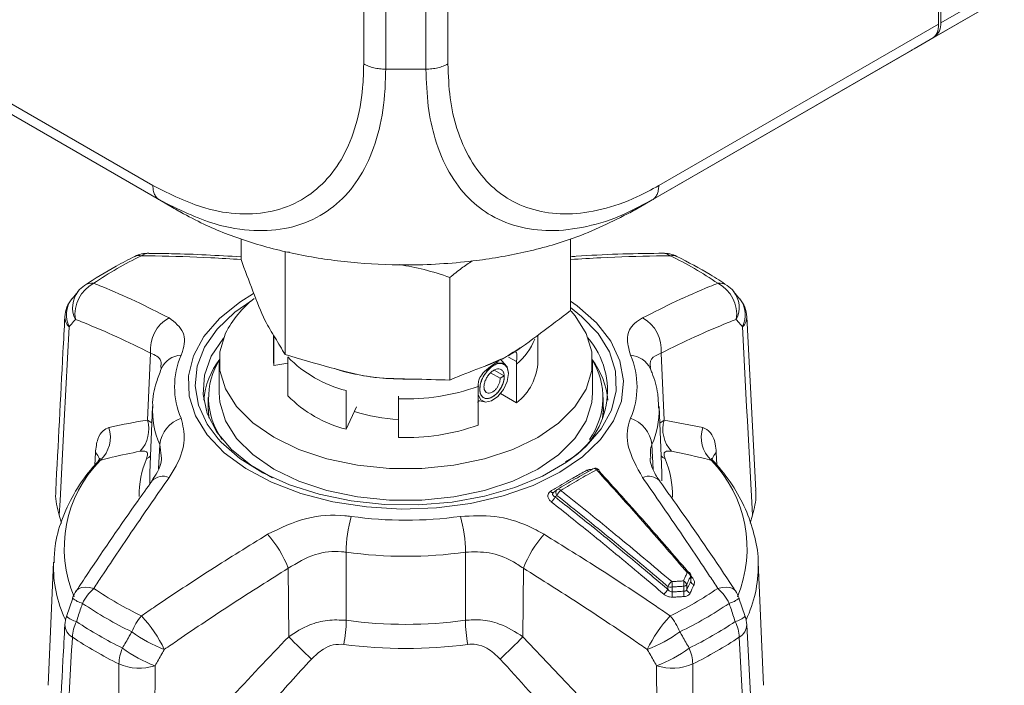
# Model space of a CAD drawing. Header units: millimetres. Extents: x 0 to 1118, y 0 to 864.
# Tile 205 of 256: x 602 to 618, y 46 to 57. Entities that reach past the tile are written whole.
import ezdxf

# ---------------------------------------------------------------- set-up
doc = ezdxf.new("R2010")
doc.units = ezdxf.units.MM

msp = doc.modelspace()

# ---------------------------------------------------------------- linework, layer by layer
at = {"color": 9, "linetype": 'Continuous', "lineweight": 0}
for p, q in [((616.7152, 56.8484), (711.768, 111.7212)), ((616.6116, 56.6195), (711.6645, 111.4923)), ((607.4382, 56.1883), (607.4382, 58.4946)), ((608.7918, 58.4946), (608.7918, 56.1883)), ((607.7918, 58.4101), (607.7918, 56.1034)), ((608.4382, 56.1034), (608.4382, 58.4101)), ((599.5497, 56.8283), (604.0488, 54.231)), ((612.1813, 54.231), (616.6804, 56.8283)), ((607.7917, 56.1034), (608.4383, 56.1034)), ((604.3622, 53.8809), (604.1527, 54.0019)), ((611.8679, 53.8809), (612.0773, 54.0019)), ((603.9625, 50.4612), (604.0114, 51.5372)), ((609.896, 51.3998), (609.7681, 51.4736)), ((612.2186, 51.5372), (612.2675, 50.4612)), ((611.2831, 50.4999), (611.2923, 50.6179)), ((603.9625, 50.4612), (604.0333, 50.4167)), ((612.1969, 50.413), (612.2675, 50.4612)), ((612.2675, 50.4612), (612.8893, 50.3395)), ((604.1407, 49.675), (604.1582, 50.0653)), ((604.1856, 49.8447), (604.1582, 50.0653)), ((612.0718, 50.0653), (612.0897, 49.6663)), ((603.1148, 49.736), (603.1247, 49.9382)), ((613.1053, 49.9382), (613.115, 49.74)), ((613.0239, 49.8148), (613.0571, 49.8012)), ((610.5444, 49.2483), (610.5144, 49.2251)), ((607.1541, 48.3358), (607.1573, 47.2397)), ((609.0728, 47.2397), (609.0759, 48.3358)), ((606.2317, 46.9768), (606.2243, 48.0767)), ((610.0057, 48.0767), (609.9983, 46.9768)), ((612.6304, 47.8143), (612.6331, 47.7345)), ((612.6962, 47.8693), (612.6925, 47.9471)), ((612.6968, 47.9544), (612.7218, 47.9256)), ((612.3262, 47.7387), (612.3266, 47.7839)), ((612.3974, 47.7768), (612.3968, 47.6964)), ((612.5862, 47.7074), (612.5836, 47.7873)), ((609.9983, 46.9768), (610.9908, 45.9232))]:
    msp.add_line(p, q, dxfattribs=at)
at = {"color": 7, "linetype": 'Continuous', "lineweight": 15}
for p, q in [((616.2884, 56.4328), (711.3413, 111.3057)), ((616.6729, 57.3183), (616.6804, 56.8283)), ((616.7152, 57.3427), (616.7152, 56.8484)), ((604.1527, 54.0019), (599.6488, 56.6019)), ((616.5812, 56.6019), (612.0774, 54.0019)), ((616.2636, 56.4185), (616.5812, 56.6019)), ((616.6116, 56.6195), (616.2884, 56.4328)), ((599.9875, 56.4063), (604.4957, 53.8038)), ((611.7344, 53.8038), (616.2425, 56.4063)), ((616.2425, 56.4063), (616.2531, 56.4124)), ((616.2531, 56.4124), (616.2636, 56.4185)), ((612.0773, 54.002), (611.8295, 53.8739)), ((605.4654, 53.3778), (605.4654, 53.042)), ((610.7647, 53.3732), (610.7647, 52.2223)), ((606.1753, 53.164), (606.245, 53.1607)), ((606.1753, 53.164), (606.1753, 51.5124)), ((608.825, 52.7542), (608.825, 51.1025)), ((602.8486, 52.5305), (602.749, 52.4102)), ((613.4812, 52.4104), (613.3811, 52.5299)), ((613.7434, 49.327), (613.5968, 52.1196)), ((605.99, 51.8247), (605.99, 51.4073)), ((605.9932, 51.3406), (605.9932, 51.8192)), ((610.24, 51.4073), (610.24, 51.8284)), ((606.2196, 51.4746), (606.2196, 50.8527)), ((605.115, 51.4073), (605.115, 50.897)), ((605.9932, 51.3406), (605.99, 51.4073)), ((605.9932, 51.3406), (606.2196, 51.3756)), ((609.5925, 51.4172), (609.3957, 51.3316)), ((609.719, 51.3488), (609.6428, 51.4276)), ((609.8948, 51.359), (609.8948, 50.7371)), ((611.115, 50.897), (611.115, 51.4073)), ((609.4767, 51.2204), (609.6304, 51.1316)), ((609.6978, 51.1705), (609.5365, 51.2636)), ((609.6304, 51.1316), (609.6978, 51.1705)), ((609.7651, 51.2121), (609.765, 51.2114)), ((608.094, 51.1245), (607.9996, 51.1259)), ((609.2761, 50.3799), (609.2761, 51.0018)), ((604.94, 50.8233), (604.94, 50.6418)), ((607.1542, 50.3131), (607.1542, 50.9351)), ((607.9989, 50.8449), (607.9994, 50.8044)), ((609.8948, 50.7371), (609.6373, 50.8857)), ((611.29, 50.6418), (611.29, 50.8233)), ((604.0445, 50.678), (603.9988, 49.6102)), ((607.1542, 50.3131), (607.3211, 50.6726)), ((607.9994, 50.8044), (607.9994, 50.1824)), ((609.2697, 50.7473), (609.3059, 50.769)), ((609.2761, 50.7765), (609.3744, 50.7519)), ((611.2923, 50.6179), (611.29, 50.7156)), ((612.2312, 49.6102), (612.1856, 50.678)), ((611.124, 49.6738), (611.1279, 49.6763)), ((612.2312, 49.6102), (612.2298, 49.6382)), ((610.5453, 49.3393), (610.49, 49.2964)), ((602.5437, 48.9303), (602.5816, 48.803)), ((613.6484, 48.803), (613.6863, 48.9303)), ((602.4516, 48.1764), (602.3668, 46.1944)), ((613.8633, 46.1944), (613.7785, 48.1764)), ((613.7785, 48.1764), (613.7798, 48.1365)), ((612.6997, 47.8933), (612.6964, 47.9625)), ((602.7591, 47.5962), (602.66, 47.3036)), ((613.5702, 47.3036), (613.4707, 47.5962)), ((613.7443, 44.3454), (613.5968, 47.1694))]:
    msp.add_line(p, q, dxfattribs=at)
at = {"color": 7, "linetype": 'Continuous', "lineweight": 15, "flags": 128}
for points in [[(605.6664, 52.4938), (605.449, 52.3592), (605.1198, 52.0954), (604.8681, 51.8045), (604.7005, 51.494), (604.6214, 51.1721), (604.6327, 50.847), (604.7343, 50.5271), (604.9234, 50.2209), (605.1951, 49.936), (605.5425, 49.6801), (605.9565, 49.4596), (606.4264, 49.2803), (606.94, 49.1468), (607.4841, 49.0627), (608.0445, 49.03), (608.6068, 49.0496), (609.1563, 49.1211), (609.6788, 49.2425), (610.1608, 49.4107), (610.5899, 49.6214), (610.5899, 49.6214)], [(610.5899, 49.6214), (610.9548, 49.8691), (611.2462, 50.1473), (611.4565, 50.449), (611.5803, 50.7662), (611.6143, 51.0908), (611.5577, 51.4143), (611.4119, 51.7284), (611.1807, 52.0249), (610.8702, 52.2962), (610.7647, 52.3702)], [(605.2178, 51.8568), (605.1266, 51.5595), (605.1262, 51.2577), (605.2167, 50.9603), (605.3952, 50.6766), (605.6563, 50.415), (605.9921, 50.1836), (606.3925, 49.9894), (606.8452, 49.8383), (607.3364, 49.7348), (607.8513, 49.6822), (608.3743, 49.6819), (608.8893, 49.7341), (609.3809, 49.8372), (609.8339, 49.9879), (610.2348, 50.1818), (610.5712, 50.4129), (610.833, 50.6743), (611.0122, 50.9579), (611.1034, 51.2551), (611.1038, 51.557), (611.0134, 51.8543), (610.8349, 52.1381), (610.7714, 52.2122)], [(605.1862, 51.7823), (605.1833, 51.779), (604.9874, 51.4891), (604.8768, 51.1846), (604.8546, 50.8737), (604.9212, 50.565), (605.075, 50.2668), (605.3117, 49.9873), (605.6249, 49.7341), (605.971, 49.5314)], [(609.5746, 51.377), (609.5927, 51.3817), (609.6819, 51.3748), (609.7429, 51.3148), (609.7651, 51.2121)], [(609.7651, 51.2094), (609.7438, 51.0813), (609.6837, 50.9507), (609.5949, 50.8401), (609.493, 50.7686), (609.3954, 50.7485), (609.3189, 50.7833), (609.2768, 50.867), (609.2761, 50.8708)], [(609.2761, 50.9832), (609.2764, 50.9851), (609.2817, 51.0123)], [(605.115, 50.897), (605.1262, 50.7473), (605.2167, 50.45), (605.3952, 50.1662), (605.6563, 49.9047), (605.9921, 49.6733), (606.3925, 49.4791), (606.8452, 49.3279), (607.3364, 49.2245), (607.8513, 49.1718), (608.3743, 49.1716), (608.8893, 49.2238), (609.3809, 49.3269), (609.8339, 49.4776), (610.2348, 49.6715), (610.5712, 49.9026), (610.833, 50.1639), (611.0122, 50.4475), (611.1034, 50.7448), (611.115, 50.897)], [(604.9508, 50.4911), (604.9464, 50.5252), (604.94, 50.6418)], [(611.29, 50.6418), (611.2893, 50.6029), (611.2793, 50.4911)], [(610.8786, 49.9185), (610.6958, 49.7828), (610.3103, 49.5602), (609.8678, 49.3762), (609.38, 49.2356), (608.8594, 49.1419), (608.3196, 49.0977), (607.7744, 49.1041), (607.2381, 49.1608), (606.7245, 49.2665), (606.2469, 49.4183), (605.8176, 49.6125), (605.4479, 49.8438), (605.1473, 50.1064), (605.1002, 50.1575)]]:
    msp.add_lwpolyline(points, dxfattribs=at)
at = {"color": 9, "linetype": 'Continuous', "lineweight": 0, "flags": 128}
for points in [[(605.1002, 50.1575), (604.9235, 50.3935), (604.7823, 50.6975), (604.7275, 51.0107), (604.7605, 51.3249), (604.8803, 51.632), (605.0838, 51.924), (605.3659, 52.1934), (605.6392, 52.3854)], [(610.7647, 52.2691), (610.9416, 52.1286), (611.2047, 51.8528), (611.3877, 51.5563), (611.486, 51.2467), (611.497, 50.932), (611.4204, 50.6203), (611.2582, 50.3198), (611.0145, 50.0382), (610.8786, 49.9185)], [(602.7027, 51.9604), (602.6231, 50.4455), (602.5561, 49.1665), (602.5437, 48.9303)], [(613.6863, 48.9303), (613.6069, 50.4455), (613.5947, 50.6775), (613.5273, 51.9604)], [(604.939, 50.6997), (604.9382, 50.6808), (604.947, 50.4999)], [(604.0105, 49.8841), (603.9816, 49.8593), (603.9463, 49.8352)], [(612.2195, 49.8841), (612.2484, 49.8593), (612.2838, 49.8352)], [(603.9988, 49.6102), (603.9975, 49.5515), (604.0016, 49.4459)], [(611.1806, 49.6607), (611.1908, 49.6644), (611.2001, 49.6662), (611.2081, 49.6661), (611.2146, 49.6641), (611.2189, 49.6609)], [(612.2308, 49.4835), (612.2325, 49.5515), (612.2312, 49.6102)], [(610.4392, 49.3131), (610.4468, 49.3068), (610.4546, 49.3017), (610.4622, 49.2979), (610.4697, 49.2954), (610.4769, 49.2944), (610.4835, 49.2947), (610.4895, 49.2965), (610.4947, 49.2997)], [(603.0985, 47.7532), (603.0272, 47.7687), (602.9623, 47.7738), (602.906, 47.7681), (602.8599, 47.752), (602.8256, 47.7258), (602.8147, 47.7117)], [(613.1315, 47.7532), (613.2028, 47.7687), (613.2677, 47.7738), (613.3241, 47.7681), (613.3701, 47.752), (613.4044, 47.7258), (613.4146, 47.7128)], [(613.6206, 44.2875), (613.5767, 45.1044), (613.4764, 46.9693)], [(603.4945, 43.7766), (603.4966, 44.6176), (603.5017, 46.5375)], [(604.0826, 46.5081), (604.0757, 44.9432), (604.0702, 43.6224), (604.0692, 43.3785)], [(612.1608, 43.3785), (612.1543, 44.9432), (612.1533, 45.1829), (612.1474, 46.5081)]]:
    msp.add_lwpolyline(points, dxfattribs=at)
at = {"color": 7, "linetype": 'Continuous', "lineweight": 15}
for centre, radius, start, end in [((616.4649, 56.8238), 0.2515, 305.69804, 5.62038), ((603.9775, 52.6434), 0.5, 89.19159, 116.06392), ((612.2525, 52.6434), 0.5, 63.93608, 90.80841), ((603.2316, 52.2128), 0.5, 124.2688, 140.23063), ((612.9984, 52.2128), 0.5, 39.76937, 55.7312), ((603.1324, 52.0934), 0.5, 140.33413, 176.98904), ((606.715, 51.0968), 1.6791, 128.10644, 153.08719), ((613.0976, 52.0934), 0.5, 3.01096, 39.66587), ((610.0467, 50.9335), 1.3095, 298.98876, 40.40651), ((606.1173, 50.6685), 1.2569, 142.09977, 174.92064), ((606.0904, 50.8221), 1.1462, 147.33659, 215.93066), ((609.3397, 51.447), 0.9012, 308.02179, 357.47519), ((610.1228, 50.8225), 1.1601, 324.53802, 32.19473), ((610.0731, 50.653), 1.2977, 5.60965, 37.36993), ((607.6389, 52.232), 1.9791, 224.18204, 255.82333), ((608.088, 53.0014), 2.5313, 251.56017, 267.99313), ((608.1318, 53.5519), 3.372, 267.74962, 289.83646), ((611.1635, 49.6103), 0.075, 42.37778, 118.33281), ((611.2015, 49.6474), 0.0219, 338.75016, 37.7897), ((610.5913, 49.28), 0.075, 121.6111, 127.74566), ((612.6215, 47.9589), 0.075, 2.76188, 40.54345), ((603.2316, 47.4357), 0.5, 146.31796, 161.25662), ((612.9984, 47.4357), 0.5, 18.74338, 33.68204), ((603.1324, 47.1432), 0.5, 161.27814, 177.00497), ((613.0976, 47.1432), 0.5, 2.99503, 18.72186)]:
    msp.add_arc(centre, radius, start, end, dxfattribs=at)
at = {"color": 9, "linetype": 'Continuous', "lineweight": 0}
for centre, radius, start, end in [((606.5704, 47.5312), 6.1939, 115.90183, 124.0928), ((603.8259, 52.9455), 0.162, 76.14551, 114.85054), ((603.9842, 52.9468), 0.1965, 89.47604, 127.43944), ((612.2458, 52.9466), 0.1967, 52.57183, 90.15455), ((612.4041, 52.9455), 0.162, 65.15022, 103.85447), ((609.6597, 47.5312), 6.1939, 55.9072, 64.09817), ((603.359, 52.1613), 0.5631, 117.55838, 188.31845), ((603.0722, 52.4374), 0.2247, 83.26895, 122.91422), ((613.1579, 52.4374), 0.2247, 57.08578, 96.73105), ((612.871, 52.1613), 0.5631, 351.68155, 62.44162), ((603.0883, 52.1505), 0.4299, 142.5532, 206.24096), ((603.1878, 52.2698), 0.4302, 142.33496, 206.20099), ((613.0508, 52.2706), 0.4229, 333.18069, 38.28335), ((613.1504, 52.1513), 0.4225, 333.13866, 38.08083), ((602.8444, 52.1172), 0.2113, 179.32686, 227.87986), ((604.5865, 51.5956), 0.5781, 118.63524, 185.80599), ((611.6435, 51.5956), 0.5781, 354.19401, 61.36476), ((613.3856, 52.1172), 0.2113, 312.12014, 0.67314), ((609.2141, 52.1647), 1.0547, 310.19403, 337.66473), ((604.5211, 51.1312), 0.3721, 92.94368, 155.35611), ((605.6769, 50.9962), 1.2794, 156.67954, 203.32046), ((607.6389, 52.854), 1.9791, 224.18204, 255.82333), ((610.5531, 50.9962), 1.2794, 336.67954, 23.32046), ((611.7025, 51.1217), 0.3819, 25.54815, 86.16929), ((608.1318, 54.1738), 3.372, 267.74962, 289.83646), ((605.4533, 50.6225), 1.4098, 177.19457, 203.28163), ((610.7686, 50.6244), 1.418, 336.77917, 1.25355), ((602.8549, 50.1845), 0.5099, 313.53722, 17.7), ((603.4586, 50.3145), 0.5248, 317.2865, 16.23549), ((604.6663, 50.0052), 0.5116, 108.73049, 173.2555), ((611.5637, 50.0052), 0.5116, 6.7445, 71.26951), ((612.7714, 50.3145), 0.5248, 163.76451, 222.7135), ((613.3751, 50.1845), 0.5099, 162.3, 226.46278), ((602.968, 49.7713), 0.2289, 14.58091, 46.81245), ((613.262, 49.7713), 0.2289, 133.18788, 165.41349), ((604.6308, 48.4011), 2.0071, 135.21849, 203.0037), ((605.3207, 49.2549), 1.4919, 157.10959, 180.81167), ((610.9161, 49.2563), 1.4851, 358.54219, 22.94079), ((611.5642, 48.3943), 2.0368, 337.5844, 44.22161), ((604.2116, 49.3083), 0.2491, 66.85609, 135.4392), ((611.0756, 49.7008), 0.0684, 224.90138, 254.29299), ((611.1435, 49.6321), 0.0469, 37.63497, 109.49975), ((612.0184, 49.3087), 0.2487, 44.35194, 113.17445), ((610.5929, 49.2933), 0.0661, 135.9627, 222.85735), ((610.7264, 49.1735), 0.1968, 128.01916, 157.65232), ((610.5682, 49.3), 0.0468, 37.67832, 110.29915), ((610.3327, 49.2992), 0.1962, 308.27075, 337.80031), ((609.4745, 48.2921), 2.3207, 164.5468, 178.92262), ((608.115, 55.2196), 6.3698, 262.08289, 277.91711), ((606.7556, 48.2921), 2.3207, 1.07738, 15.4532), ((604.5945, 47.462), 1.7419, 20.66582, 41.81253), ((611.6355, 47.462), 1.7419, 138.18747, 159.33418), ((608.115, 55.2452), 6.9759, 262.08289, 277.91711), ((604.4491, 48.1054), 1.9989, 178.27466, 205.40426), ((611.778, 48.1064), 2.002, 334.60393, 0.85912), ((612.6603, 47.9765), 0.036, 59.69642, 124.19662), ((612.6123, 47.9289), 0.0822, 12.77107, 70.2556), ((612.5241, 47.6879), 0.2196, 127.34051, 154.06996), ((612.2013, 47.8049), 0.1981, 351.82965, 16.88686), ((612.3909, 47.8171), 0.195, 351.20678, 16.71532), ((612.5502, 47.7954), 0.0824, 13.25565, 70.57097), ((612.5739, 47.8581), 0.0715, 277.75915, 322.23547), ((612.6683, 47.9615), 0.0281, 329.24118, 2.07356), ((612.7763, 47.8873), 0.0821, 192.65504, 250.03741), ((612.6948, 47.9813), 0.0618, 272.59075, 295.90336), ((603.6226, 47.1689), 0.7849, 131.89261, 154.03957), ((606.5704, 52.8825), 6.1939, 235.9072, 244.09817), ((612.1287, 47.8347), 0.2196, 307.48979, 334.084), ((612.3742, 47.9016), 0.1269, 247.95751, 280.51843), ((609.6597, 52.8825), 6.1939, 295.90183, 304.0928), ((612.5936, 47.6686), 0.1988, 171.95558, 196.83945), ((612.7796, 47.6779), 0.1957, 171.32476, 196.66192), ((612.7132, 47.7532), 0.0823, 193.1434, 250.35527), ((612.6074, 47.1689), 0.7849, 25.96043, 48.10739), ((603.0092, 47.8786), 0.3776, 228.34372, 255.85664), ((606.5145, 52.8275), 6.4181, 235.9072, 244.09817), ((609.7156, 52.8275), 6.4181, 295.90183, 304.0928), ((613.2217, 47.8767), 0.3755, 284.08578, 311.75714), ((602.9124, 47.5877), 0.3805, 228.23172, 255.90506), ((603.3824, 46.936), 0.6297, 153.33245, 176.97037), ((606.4729, 52.6936), 6.5818, 236.28714, 243.71824), ((604.5518, 46.7246), 0.9032, 139.52647, 158.59899), ((602.3603, 45.8905), 2.069, 25.1947, 43.35372), ((604.7733, 47.2865), 2.3845, 349.52628, 358.87464), ((608.115, 54.2309), 7.0564, 262.19926, 277.80074), ((611.4568, 47.2865), 2.3845, 181.12536, 190.47372), ((613.8698, 45.8905), 2.069, 136.64628, 154.8053), ((611.6782, 46.7246), 0.9032, 21.40101, 40.47353), ((609.7571, 52.6936), 6.5818, 296.28176, 303.71286), ((613.3175, 47.5879), 0.3807, 284.1008, 311.75797), ((612.8476, 46.936), 0.6297, 3.02963, 26.66755), ((602.8757, 47.1792), 0.2428, 182.3217, 239.82802), ((604.9642, 48.7427), 2.1028, 233.41508, 249.63689), ((611.2659, 48.7427), 2.1028, 290.36311, 306.58492), ((613.3599, 47.1758), 0.2371, 299.42105, 358.42923), ((606.4524, 52.5126), 6.664, 236.28714, 243.71824), ((617.2416, 57.7796), 15.4246, 224.45615, 226.36167), ((598.9885, 57.7796), 15.4246, 313.63833, 315.54385), ((609.7776, 52.5126), 6.664, 296.28176, 303.71286), ((604.2555, 46.5028), 0.7547, 157.45432, 177.36377), ((604.8092, 48.4739), 2.0958, 233.36336, 249.71481), ((608.115, 54.1309), 7.3458, 262.19926, 277.80074), ((611.4208, 48.4739), 2.0958, 290.28519, 306.63664), ((611.9745, 46.5028), 0.7547, 2.63623, 22.54568), ((603.8323, 47.3156), 0.8454, 246.97918, 287.22198), ((612.3977, 47.3156), 0.8454, 252.77802, 293.02082)]:
    msp.add_arc(centre, radius, start, end, dxfattribs=at)
at = {"color": 7, "linetype": 'Continuous', "lineweight": 15}
msp.add_ellipse((616.3268, 57.0324), major_axis=(-0.2564, 0.4293), ratio=0.56722, start_param=3.1332452, end_param=3.9186434, dxfattribs=at)
at = {"color": 9, "linetype": 'Continuous', "lineweight": 0}
for points, knots in [([(604.0488, 54.2311), (604.33, 54.0918), (604.8114, 53.8535), (605.454, 53.758), (605.9806, 53.7985), (606.4411, 53.9776), (606.8233, 54.2806), (607.1207, 54.6875), (607.3263, 55.1979), (607.4254, 55.7107), (607.4347, 56.0596), (607.4381, 56.1884)], [0, 0, 0, 0, 0.1584128, 0.2711139, 0.3838354, 0.4991898, 0.6083334, 0.7174776, 0.826751, 0.9360043, 1, 1, 1, 1]), ([(607.7917, 56.1035), (607.7879, 55.9652), (607.7779, 55.5937), (607.6792, 55.0403), (607.4685, 54.4926), (607.1559, 54.0492), (606.7461, 53.7224), (606.2472, 53.5313), (605.6752, 53.488), (604.977, 53.5941), (604.4554, 53.8522), (604.1528, 54.002)], [0, 0, 0, 0, 0.0638809, 0.1715817, 0.2825247, 0.3900468, 0.5008149, 0.6162125, 0.7271686, 0.8416822, 1, 1, 1, 1]), ([(611.8295, 53.8739), (611.7868, 53.8514), (611.5405, 53.7213), (611.0884, 53.5726), (610.5029, 53.4851), (609.9582, 53.5399), (609.4956, 53.7207), (609.1053, 54.0212), (608.7953, 54.4311), (608.5836, 54.9386), (608.4609, 55.5013), (608.4459, 55.9014), (608.4384, 56.1035)], [0, 0, 0, 0, 0.0234089, 0.1352263, 0.2503561, 0.3620684, 0.4771012, 0.5785796, 0.6905132, 0.8057815, 0.9018663, 1, 1, 1, 1]), ([(608.7919, 56.1884), (608.7991, 56.0025), (608.8136, 55.6306), (608.9324, 55.1097), (609.1388, 54.6381), (609.4319, 54.2572), (609.7956, 53.9782), (610.2223, 53.8089), (610.72, 53.7545), (611.2613, 53.8311), (611.7556, 54.0007), (612.0645, 54.1679), (612.1813, 54.2311)], [0, 0, 0, 0, 0.0929147, 0.1858152, 0.2944776, 0.4031621, 0.5002013, 0.6086254, 0.7170441, 0.8255688, 0.9340808, 1, 1, 1, 1]), ([(604.4956, 53.8039), (604.4857, 53.8096), (604.4525, 53.8288), (604.4112, 53.8526), (604.3749, 53.8735), (604.3649, 53.8793), (604.3626, 53.8807), (604.3622, 53.8809)], [0, 0, 0, 0, 0.2452024, 0.8175352, 0.9606824, 0.9921507, 1, 1, 1, 1]), ([(611.8679, 53.881), (611.865, 53.8793), (611.8479, 53.8694), (611.8025, 53.8432), (611.7632, 53.8205), (611.7344, 53.8039)], [0, 0, 0, 0, 0.0512389, 0.3045526, 1, 1, 1, 1]), ([(605.4654, 53.0426), (605.304, 53.0529), (604.8391, 53.0827), (604.3079, 53.0966), (603.9377, 53.1018), (603.8647, 53.1028)], [0, 0, 0, 0, 0.2991389, 0.8618782, 1, 1, 1, 1]), ([(612.3653, 53.1028), (612.2924, 53.1018), (611.9222, 53.0966), (611.3909, 53.0827), (610.926, 53.0529), (610.7647, 53.0426)], [0, 0, 0, 0, 0.1381218, 0.7008611, 1, 1, 1, 1]), ([(603.0985, 52.6605), (603.1425, 52.6427), (603.3656, 52.5527), (603.7688, 52.3775), (604.1292, 52.1946), (604.3095, 52.103)], [0, 0, 0, 0, 0.1092201, 0.5542074, 1, 1, 1, 1]), ([(611.9205, 52.103), (612.1009, 52.1946), (612.4612, 52.3775), (612.8645, 52.5527), (613.0876, 52.6427), (613.1315, 52.6605)], [0, 0, 0, 0, 0.4457926, 0.89077989, 1, 1, 1, 1]), ([(602.8019, 52.0798), (602.7929, 52.0691), (602.7598, 52.0293), (602.7268, 51.9895), (602.7027, 51.9604)], [0, 0, 0, 0, 0.2710124, 1, 1, 1, 1]), ([(604.0114, 51.5372), (603.8308, 51.626), (603.4696, 51.8037), (603.0678, 51.9746), (602.8457, 52.0625), (602.8019, 52.0798)], [0, 0, 0, 0, 0.44541705, 0.89065947, 1, 1, 1, 1]), ([(604.3095, 52.103), (604.4016, 52.0319), (604.5762, 51.897), (604.562, 51.6563), (604.5098, 51.5226), (604.502, 51.5027)], [0, 0, 0, 0, 0.4871128, 0.9237817, 1, 1, 1, 1]), ([(611.728, 51.5027), (611.7001, 51.6033), (611.6445, 51.8033), (611.7487, 51.9947), (611.8757, 52.0748), (611.9205, 52.103)], [0, 0, 0, 0, 0.3959631, 0.7869012, 1, 1, 1, 1]), ([(613.4282, 52.0798), (613.3844, 52.0625), (613.1622, 51.9746), (612.7604, 51.8037), (612.3992, 51.626), (612.2186, 51.5372)], [0, 0, 0, 0, 0.1093405, 0.554583, 1, 1, 1, 1]), ([(613.5273, 51.9604), (613.5032, 51.9895), (613.4702, 52.0293), (613.4371, 52.0691), (613.4282, 52.0798)], [0, 0, 0, 0, 0.7289876, 1, 1, 1, 1]), ([(604.1743, 51.3065), (604.1787, 51.3434), (604.1926, 51.4606), (604.085, 51.506), (604.0114, 51.5372)], [0, 0, 0, 0, 0.3154158, 1, 1, 1, 1]), ([(612.2186, 51.5372), (612.1868, 51.5237), (612.098, 51.4863), (612.027, 51.4138), (612.046, 51.3268), (612.0505, 51.3064)], [0, 0, 0, 0, 0.2996337, 0.8361161, 1, 1, 1, 1]), ([(603.3407, 50.3395), (603.308, 50.326), (603.2353, 50.2961), (603.1525, 50.1655), (603.134, 50.014), (603.1247, 49.9382)], [0, 0, 0, 0, 0.28942637, 0.64444415, 1, 1, 1, 1]), ([(603.3407, 50.3395), (603.3488, 50.3415), (603.5536, 50.3906), (603.7622, 50.4266), (603.9625, 50.4612)], [0, 0, 0, 0, 0.0396607, 1, 1, 1, 1]), ([(604.502, 50.4897), (604.53, 50.3767), (604.5855, 50.152), (604.4813, 49.8082), (604.3543, 49.608), (604.3095, 49.5373)], [0, 0, 0, 0, 0.3959631, 0.7869012, 1, 1, 1, 1]), ([(611.9205, 49.5373), (611.8284, 49.7018), (611.6538, 50.0136), (611.668, 50.3323), (611.7202, 50.4694), (611.728, 50.4897)], [0, 0, 0, 0, 0.4871128, 0.9237817, 1, 1, 1, 1]), ([(613.1053, 49.9382), (613.1009, 49.9856), (613.0884, 50.1184), (613.0201, 50.2781), (612.9329, 50.3191), (612.8893, 50.3395)], [0, 0, 0, 0, 0.21754792, 0.6095208, 1, 1, 1, 1]), ([(612.0718, 50.0653), (612.0662, 50.0515), (612.0411, 49.9897), (612.0491, 49.9101), (612.0554, 49.8483)], [0, 0, 0, 0, 0.2239617, 1, 1, 1, 1]), ([(603.8442, 49.9585), (603.6937, 49.9283), (603.4872, 49.8869), (603.2773, 49.8335), (603.2145, 49.817), (603.2061, 49.8148)], [0, 0, 0, 0, 0.6998938, 0.960207, 1, 1, 1, 1]), ([(603.9463, 49.8352), (603.9548, 49.864), (603.9721, 49.9219), (603.937, 49.9658), (603.8787, 49.9612), (603.8442, 49.9585)], [0, 0, 0, 0, 0.2874999, 0.5791325, 1, 1, 1, 1]), ([(612.3858, 49.9585), (612.348, 49.9612), (612.2854, 49.9656), (612.2585, 49.9134), (612.2762, 49.8587), (612.2838, 49.8352)], [0, 0, 0, 0, 0.4646405, 0.7701578, 1, 1, 1, 1]), ([(613.0239, 49.8148), (613.0156, 49.817), (612.8064, 49.8719), (612.5918, 49.9161), (612.3858, 49.9585)], [0, 0, 0, 0, 0.0397941, 1, 1, 1, 1]), ([(603.2061, 49.8148), (603.1957, 49.8189), (603.1836, 49.8235), (603.1742, 49.8044), (603.173, 49.8019)], [0, 0, 0, 0, 0.8682587, 1, 1, 1, 1]), ([(610.4392, 49.3131), (610.4657, 49.3294), (610.5867, 49.4037), (610.7707, 49.5114), (610.9402, 49.6056), (611.015, 49.646), (611.0271, 49.6525)], [0, 0, 0, 0, 0.1352037, 0.6179235, 0.9383188, 1, 1, 1, 1]), ([(611.1806, 49.6607), (611.1804, 49.6606), (611.0845, 49.6089), (610.8926, 49.5022), (610.7011, 49.3865), (610.6052, 49.3286)], [0, 0, 0, 0, 0.001107, 0.4999997, 1, 1, 1, 1]), ([(611.1093, 49.6656), (611.1089, 49.6657), (611.0935, 49.6692), (611.0629, 49.6666), (611.0391, 49.6572), (611.0271, 49.6525)], [0, 0, 0, 0, 0.0142399, 0.5074641, 1, 1, 1, 1]), ([(612.6401, 48.0063), (612.422, 48.2593), (612.0606, 48.6786), (611.5733, 49.2276), (611.3044, 49.5243), (611.1806, 49.6607)], [0, 0, 0, 0, 0.4509596, 0.7473806, 1, 1, 1, 1]), ([(604.3095, 49.5373), (604.1292, 49.2776), (603.7688, 48.7585), (603.3656, 48.157), (603.1425, 47.8197), (603.0985, 47.7532)], [0, 0, 0, 0, 0.4457926, 0.8907799, 1, 1, 1, 1]), ([(613.1315, 47.7532), (613.0876, 47.8197), (612.8645, 48.157), (612.4612, 48.7585), (612.1009, 49.2776), (611.9205, 49.5373)], [0, 0, 0, 0, 0.1092201, 0.5542074, 1, 1, 1, 1]), ([(610.4392, 49.3131), (610.4321, 49.3079), (610.4143, 49.2949), (610.3978, 49.2647), (610.3968, 49.2243), (610.4154, 49.1812), (610.4413, 49.1572), (610.4542, 49.1452)], [0, 0, 0, 0, 0.1315895, 0.3267553, 0.5406101, 0.7705597, 1, 1, 1, 1]), ([(610.5144, 49.2251), (610.506, 49.2295), (610.4897, 49.2382), (610.4767, 49.2549), (610.4741, 49.2679), (610.4756, 49.2783), (610.4789, 49.285), (610.4845, 49.2919), (610.488, 49.2944), (610.4902, 49.2961)], [0, 0, 0, 0, 0.2648288, 0.5154237, 0.6828003, 0.733243, 0.8847147, 0.9236439, 1, 1, 1, 1]), ([(612.3266, 47.7839), (612.2978, 47.8084), (611.9986, 48.0628), (611.407, 48.5579), (610.8385, 49.0129), (610.5444, 49.2483)], [0, 0, 0, 0, 0.0488393, 0.5078531, 1, 1, 1, 1]), ([(610.6052, 49.3286), (610.6252, 49.3128), (610.9206, 49.079), (611.5185, 48.5973), (612.0905, 48.1156), (612.3909, 47.8625)], [0, 0, 0, 0, 0.033255, 0.4921628, 1, 1, 1, 1]), ([(612.2624, 47.6604), (612.1415, 47.7629), (611.7506, 48.0943), (611.1486, 48.5918), (610.6644, 48.9776), (610.4542, 49.1452)], [0, 0, 0, 0, 0.2020262, 0.6535325, 1, 1, 1, 1]), ([(610.5144, 49.2251), (610.7251, 49.0574), (611.2103, 48.6712), (611.8135, 48.1731), (612.2052, 47.8413), (612.3262, 47.7387)], [0, 0, 0, 0, 0.346486, 0.7979838, 1, 1, 1, 1]), ([(605.8928, 48.6233), (606.0968, 48.7231), (606.4837, 48.9124), (606.9683, 48.9432), (607.2028, 48.9147), (607.2376, 48.9105)], [0, 0, 0, 0, 0.4871128, 0.9237817, 1, 1, 1, 1]), ([(608.9924, 48.9105), (609.1775, 48.9204), (609.5452, 48.9401), (610.0088, 48.8037), (610.2516, 48.6704), (610.3372, 48.6233)], [0, 0, 0, 0, 0.3959631, 0.7869012, 1, 1, 1, 1]), ([(603.8647, 47.3109), (603.9377, 47.3606), (604.3078, 47.6131), (604.9805, 48.059), (605.5885, 48.4351), (605.8928, 48.6233)], [0, 0, 0, 0, 0.1092201, 0.5542074, 1, 1, 1, 1]), ([(610.3372, 48.6233), (610.6415, 48.4351), (611.2495, 48.059), (611.9222, 47.6131), (612.2924, 47.3606), (612.3653, 47.3109)], [0, 0, 0, 0, 0.4457926, 0.89077989, 1, 1, 1, 1]), ([(607.1541, 48.3358), (607.1302, 48.3387), (606.9681, 48.3586), (606.6268, 48.3208), (606.3648, 48.1619), (606.2243, 48.0767)], [0, 0, 0, 0, 0.0743214, 0.5037407, 1, 1, 1, 1]), ([(610.0057, 48.0767), (609.9462, 48.1166), (609.7803, 48.2278), (609.4611, 48.3503), (609.2037, 48.3406), (609.0759, 48.3358)], [0, 0, 0, 0, 0.2194758, 0.6124385, 1, 1, 1, 1]), ([(606.2243, 48.0767), (605.9261, 47.8892), (605.3298, 47.5141), (604.6686, 47.0713), (604.3043, 46.8207), (604.2324, 46.7713)], [0, 0, 0, 0, 0.445417, 0.8906595, 1, 1, 1, 1]), ([(611.9976, 46.7713), (611.9258, 46.8207), (611.5615, 47.0713), (610.9002, 47.5141), (610.3039, 47.8892), (610.0057, 48.0767)], [0, 0, 0, 0, 0.1093405, 0.554583, 1, 1, 1, 1]), ([(612.5776, 47.8732), (612.5821, 47.8827), (612.5939, 47.9081), (612.6147, 47.9525), (612.6311, 47.9873), (612.6401, 48.0063)], [0, 0, 0, 0, 0.2132442, 0.5694335, 1, 1, 1, 1]), ([(612.3909, 47.8625), (612.3978, 47.8629), (612.427, 47.8647), (612.4783, 47.8677), (612.5336, 47.8708), (612.5667, 47.8726), (612.5776, 47.8732)], [0, 0, 0, 0, 0.1117814, 0.4679812, 0.8241846, 1, 1, 1, 1]), ([(612.6925, 47.9471), (612.6836, 47.9281), (612.6673, 47.8934), (612.6466, 47.8491), (612.6348, 47.8238), (612.6304, 47.8143)], [0, 0, 0, 0, 0.4305558, 0.7867484, 1, 1, 1, 1]), ([(612.6331, 47.7345), (612.6404, 47.7503), (612.6503, 47.7715), (612.6675, 47.8083), (612.6812, 47.8375), (612.6924, 47.8612), (612.6962, 47.8693)], [0, 0, 0, 0, 0.3499902, 0.468824, 0.8188155, 1, 1, 1, 1]), ([(612.7483, 47.8102), (612.7445, 47.8021), (612.7334, 47.7784), (612.7125, 47.7336), (612.6953, 47.6968), (612.6855, 47.6757)], [0, 0, 0, 0, 0.1811782, 0.53116559, 1, 1, 1, 1]), ([(612.699, 47.8933), (612.6993, 47.8916), (612.701, 47.8829), (612.6983, 47.8754), (612.6962, 47.8693)], [0, 0, 0, 0, 0.1947548, 1, 1, 1, 1]), ([(612.7483, 47.8102), (612.7516, 47.8204), (612.7591, 47.8436), (612.7508, 47.8851), (612.7315, 47.9121), (612.7218, 47.9256)], [0, 0, 0, 0, 0.2828388, 0.6416295, 1, 1, 1, 1]), ([(612.2624, 47.6604), (612.2629, 47.66), (612.2762, 47.6487), (612.3055, 47.63), (612.3547, 47.6121), (612.3871, 47.6114), (612.4033, 47.611)], [0, 0, 0, 0, 0.0129778, 0.3531394, 0.6763966, 1, 1, 1, 1]), ([(612.3968, 47.6964), (612.3886, 47.6979), (612.3717, 47.7008), (612.3467, 47.7161), (612.3334, 47.7308), (612.3262, 47.7387)], [0, 0, 0, 0, 0.3071967, 0.6309697, 1, 1, 1, 1]), ([(612.3968, 47.6964), (612.4082, 47.6971), (612.4418, 47.6992), (612.5049, 47.703), (612.5566, 47.7058), (612.5862, 47.7074)], [0, 0, 0, 0, 0.18121548, 0.53120743, 1, 1, 1, 1]), ([(612.5836, 47.7873), (612.5727, 47.7867), (612.5397, 47.785), (612.4846, 47.7819), (612.4334, 47.7789), (612.4044, 47.7772), (612.3974, 47.7768)], [0, 0, 0, 0, 0.1758217, 0.5320297, 0.8882229, 1, 1, 1, 1]), ([(612.6331, 47.7345), (612.63, 47.7285), (612.6243, 47.7176), (612.6126, 47.711), (612.6004, 47.7072), (612.5927, 47.7073), (612.5862, 47.7074)], [0, 0, 0, 0, 0.347142, 0.6323286, 0.6884405, 1, 1, 1, 1]), ([(612.5922, 47.6218), (612.6051, 47.6235), (612.6324, 47.627), (612.6665, 47.6457), (612.6792, 47.6657), (612.6855, 47.6757)], [0, 0, 0, 0, 0.3092196, 0.6547128, 1, 1, 1, 1]), ([(602.9169, 47.5125), (602.9081, 47.4859), (602.8757, 47.388), (602.8434, 47.29), (602.8198, 47.2186)], [0, 0, 0, 0, 0.2710499, 1, 1, 1, 1]), ([(612.5922, 47.6218), (612.5901, 47.6217), (612.5606, 47.6202), (612.5091, 47.6173), (612.4482, 47.6138), (612.4147, 47.6117), (612.4033, 47.611)], [0, 0, 0, 0, 0.0332136, 0.4688032, 0.8187908, 1, 1, 1, 1]), ([(613.4103, 47.2186), (613.3867, 47.29), (613.3543, 47.388), (613.3219, 47.4859), (613.3131, 47.5125)], [0, 0, 0, 0, 0.7289501, 1, 1, 1, 1]), ([(606.2317, 46.9768), (606.3413, 47.0465), (606.5331, 47.1684), (606.859, 47.2548), (607.0565, 47.2448), (607.1573, 47.2397)], [0, 0, 0, 0, 0.3953867, 0.6917534, 1, 1, 1, 1]), ([(609.0728, 47.2397), (609.1531, 47.245), (609.3357, 47.257), (609.6656, 47.1848), (609.8758, 47.0534), (609.9983, 46.9768)], [0, 0, 0, 0, 0.2471643, 0.5613264, 1, 1, 1, 1]), ([(603.5585, 46.7922), (603.5955, 46.8558), (603.6462, 46.9432), (603.6971, 47.0305), (603.7108, 47.0542)], [0, 0, 0, 0, 0.7289501, 1, 1, 1, 1]), ([(612.5192, 47.0542), (612.533, 47.0305), (612.5838, 46.9432), (612.6345, 46.8558), (612.6715, 46.7922)], [0, 0, 0, 0, 0.2710499, 1, 1, 1, 1]), ([(602.7537, 46.9693), (602.739, 46.697), (602.6908, 45.8029), (602.6428, 44.909), (602.6095, 44.2875)], [0, 0, 0, 0, 0.3046449, 1, 1, 1, 1]), ([(605.2392, 45.9232), (605.2522, 45.9373), (605.5783, 46.2929), (605.9116, 46.6418), (606.2317, 46.9768)], [0, 0, 0, 0, 0.0396607, 1, 1, 1, 1]), ([(609.633, 46.6167), (609.5654, 46.6802), (609.4532, 46.7856), (609.2623, 46.8591), (609.1572, 46.8549), (609.112, 46.8531)], [0, 0, 0, 0, 0.4646405, 0.7701578, 1, 1, 1, 1]), ([(604.2324, 46.7713), (604.2189, 46.7475), (604.1689, 46.6598), (604.119, 46.572), (604.0826, 46.5081)], [0, 0, 0, 0, 0.27101243, 1, 1, 1, 1]), ([(607.118, 46.8531), (607.0612, 46.854), (606.9468, 46.8558), (606.7608, 46.7721), (606.6578, 46.6744), (606.597, 46.6167)], [0, 0, 0, 0, 0.2874999, 0.5791325, 1, 1, 1, 1]), ([(612.1474, 46.5081), (612.111, 46.572), (612.0611, 46.6598), (612.0111, 46.7475), (611.9976, 46.7713)], [0, 0, 0, 0, 0.7289876, 1, 1, 1, 1]), ([(606.597, 46.6167), (606.3728, 46.3702), (606.0652, 46.0319), (605.7496, 45.6752), (605.6551, 45.5679), (605.6426, 45.5537)], [0, 0, 0, 0, 0.6998938, 0.960207, 1, 1, 1, 1]), ([(610.5875, 45.5537), (610.5749, 45.5679), (610.26, 45.9253), (609.9402, 46.278), (609.633, 46.6167)], [0, 0, 0, 0, 0.0397941, 1, 1, 1, 1]), ([(612.7284, 46.5375), (612.7291, 46.2571), (612.7316, 45.3367), (612.7339, 44.4165), (612.7355, 43.7766)], [0, 0, 0, 0, 0.3046449, 1, 1, 1, 1])]:
    msp.add_open_spline(points, degree=3, knots=knots, dxfattribs=at)
for points in [[(607.7917, 56.1034), (607.7589, 56.1045), (607.6934, 56.1068), (607.5992, 56.1241), (607.5115, 56.1505), (607.4626, 56.1758), (607.4381, 56.1884)], [(608.4382, 56.1034), (608.471, 56.1045), (608.5365, 56.1067), (608.6306, 56.1241), (608.7184, 56.1504), (608.7673, 56.1757), (608.7918, 56.1883)], [(604.1527, 54.0019), (604.1372, 54.013), (604.1062, 54.0351), (604.074, 54.0883), (604.0528, 54.153), (604.0501, 54.205), (604.0488, 54.231)], [(612.0773, 54.0019), (612.0928, 54.0129), (612.1238, 54.0351), (612.156, 54.0883), (612.1773, 54.1531), (612.1799, 54.2051), (612.1813, 54.2311)]]:
    msp.add_open_spline(points, degree=3, dxfattribs=at)
at = {"color": 7, "linetype": 'Continuous', "lineweight": 15}
for points, knots in [([(604.2777, 53.9328), (604.2909, 53.9249), (604.3695, 53.878), (604.448, 53.832), (604.5134, 53.7938)], [0, 0, 0, 0, 0.1674642, 1, 1, 1, 1]), ([(611.7186, 53.795), (611.7833, 53.8328), (611.8601, 53.8778), (611.937, 53.9237), (611.9491, 53.9309)], [0, 0, 0, 0, 0.8426183, 1, 1, 1, 1]), ([(604.4956, 53.8039), (604.6183, 53.7379), (604.952, 53.5583), (605.5803, 53.3165), (606.3777, 53.1101), (607.2346, 52.9838), (608.1808, 52.9381), (609.127, 52.9939), (610.0293, 53.1493), (610.9127, 53.393), (611.4352, 53.6543), (611.7344, 53.8039)], [0, 0, 0, 0, 0.0627054, 0.1705801, 0.2816652, 0.3894286, 0.5004169, 0.6352697, 0.7422845, 0.8524245, 1, 1, 1, 1]), ([(603.7578, 53.0925), (603.6569, 53.0417), (603.3711, 52.8977), (603.1154, 52.7327), (602.9501, 52.626)], [0, 0, 0, 0, 0.3532563, 1, 1, 1, 1]), ([(605.4654, 53.086), (605.0911, 53.1077), (604.5939, 53.1366), (604.1064, 53.139), (603.9859, 53.1397)], [0, 0, 0, 0, 0.7527477, 1, 1, 1, 1]), ([(605.4654, 53.042), (605.5293, 52.8722), (605.6569, 52.533), (605.8412, 52.0573), (606.0134, 51.7874), (606.1213, 51.6041), (606.1753, 51.5124)], [0, 0, 0, 0, 0.27162568, 0.54268715, 0.7711112, 1, 1, 1, 1]), ([(612.2453, 53.1427), (612.2244, 53.1426), (611.7655, 53.1404), (611.2726, 53.1255), (610.794, 53.0897), (610.7647, 53.0875)], [0, 0, 0, 0, 0.0428802, 0.9412814, 1, 1, 1, 1]), ([(613.2799, 52.626), (613.1905, 52.6851), (612.9382, 52.852), (612.655, 52.9981), (612.4722, 53.0925)], [0, 0, 0, 0, 0.3543456, 1, 1, 1, 1]), ([(608.0156, 52.9605), (608.1474, 52.9368), (608.4199, 52.8879), (608.687, 52.7997), (608.825, 52.7542)], [0, 0, 0, 0, 0.4832567, 1, 1, 1, 1]), ([(608.825, 52.7542), (608.8867, 52.8048), (609.0045, 52.9016), (609.1247, 52.9811), (609.1819, 53.019)], [0, 0, 0, 0, 0.52339, 1, 1, 1, 1]), ([(602.6331, 52.1196), (602.6232, 51.9312), (602.5743, 51.001), (602.5256, 50.0705), (602.4868, 49.3284)], [0, 0, 0, 0, 0.2025714, 1, 1, 1, 1]), ([(608.825, 51.1025), (608.8305, 51.1051), (608.9958, 51.1831), (609.3153, 51.2937), (609.7974, 51.4893), (610.2814, 51.8583), (610.6033, 52.1007), (610.7647, 52.2223)], [0, 0, 0, 0, 0.0085024, 0.2544652, 0.5000119, 0.749258, 1, 1, 1, 1]), ([(609.9485, 51.6242), (609.9399, 51.6164), (609.9069, 51.5864), (609.8527, 51.5567), (609.8126, 51.5347)], [0, 0, 0, 0, 0.2605377, 1, 1, 1, 1]), ([(606.1753, 51.5124), (606.4138, 51.4434), (606.8903, 51.3055), (607.5781, 51.1205), (608.2208, 51.1222), (608.6234, 51.1091), (608.825, 51.1025)], [0, 0, 0, 0, 0.2716257, 0.5426871, 0.7711112, 1, 1, 1, 1]), ([(609.8126, 51.5347), (609.774, 51.5084), (609.7121, 51.4662), (609.6253, 51.4306), (609.5925, 51.4172)], [0, 0, 0, 0, 0.6222939, 1, 1, 1, 1]), ([(609.6677, 51.4421), (609.684, 51.4514), (609.7299, 51.4779), (609.7642, 51.4977), (609.7863, 51.5106)], [0, 0, 0, 0, 0.3546328, 1, 1, 1, 1]), ([(609.8845, 51.5501), (609.8898, 51.5452), (609.9006, 51.5353), (609.9002, 51.4793), (609.8972, 51.4229), (609.896, 51.3998)], [0, 0, 0, 0, 0.3659398, 0.7405048, 1, 1, 1, 1]), ([(604.191, 51.3093), (604.1936, 51.3116), (604.1966, 51.3142), (604.1824, 51.2875), (604.1801, 51.2831)], [0, 0, 0, 0, 0.8351992, 1, 1, 1, 1]), ([(607.9996, 51.1259), (607.9487, 51.126), (607.7597, 51.1265), (607.4427, 51.1707), (607.145, 51.2279), (607.0019, 51.2787), (606.97, 51.29)], [0, 0, 0, 0, 0.1390188, 0.5169467, 0.8922076, 1, 1, 1, 1]), ([(609.2773, 51.0426), (609.2819, 51.0689), (609.2921, 51.1285), (609.3588, 51.2259), (609.4704, 51.3235), (609.5676, 51.3824), (609.615, 51.4111)], [0, 0, 0, 0, 0.1772785, 0.40075, 0.7080138, 1, 1, 1, 1]), ([(609.6978, 51.1705), (609.6973, 51.1496), (609.6963, 51.1074), (609.6747, 51.036), (609.6398, 50.9657), (609.5927, 50.9016), (609.5375, 50.8501), (609.4787, 50.8159), (609.4216, 50.8027), (609.3711, 50.8123), (609.332, 50.8446), (609.308, 50.8974), (609.3018, 50.9667), (609.3144, 51.0468), (609.3452, 51.1311), (609.3922, 51.2122), (609.4515, 51.2828), (609.5183, 51.3365), (609.587, 51.368), (609.6517, 51.3741), (609.7059, 51.3531), (609.7515, 51.3025), (609.7601, 51.2434), (609.7651, 51.2094)], [0, 0, 0, 0, 0.0398491, 0.0803879, 0.1216175, 0.163541, 0.2061582, 0.2494653, 0.2934631, 0.3381552, 0.3835412, 0.4296169, 0.4763836, 0.5238448, 0.572, 0.6208449, 0.6703808, 0.7206114, 0.7715361, 0.8231505, 0.875456, 0.9284564, 1, 1, 1, 1]), ([(609.3161, 51.0404), (609.3163, 51.0419), (609.3203, 51.0784), (609.3588, 51.159), (609.4276, 51.2614), (609.517, 51.3388), (609.609, 51.3764), (609.6898, 51.367), (609.7493, 51.3123), (609.7598, 51.2457), (609.7651, 51.2121)], [0, 0, 0, 0, 0.0059059, 0.1403393, 0.2773462, 0.4169266, 0.5590805, 0.7038079, 0.8506257, 1, 1, 1, 1]), ([(609.896, 51.3998), (609.8957, 51.3947), (609.895, 51.3814), (609.8949, 51.3676), (609.8948, 51.359)], [0, 0, 0, 0, 0.37707912, 1, 1, 1, 1]), ([(612.048, 51.2846), (612.0432, 51.3045), (612.0383, 51.3252), (612.0374, 51.3149), (612.0374, 51.3144)], [0, 0, 0, 0, 0.959406, 1, 1, 1, 1]), ([(604.1829, 51.2862), (604.1566, 51.2144), (604.0869, 51.0239), (604.0387, 50.822), (604.0456, 50.6959), (604.0457, 50.6945)], [0, 0, 0, 0, 0.3742033, 0.9931973, 1, 1, 1, 1]), ([(609.6304, 51.1316), (609.6305, 51.1187), (609.6307, 51.0924), (609.6181, 51.0473), (609.5966, 51.0019), (609.5668, 50.9597), (609.5311, 50.925), (609.4924, 50.9011), (609.4542, 50.8909), (609.4197, 50.8957), (609.3925, 50.9162), (609.3751, 50.9509), (609.3697, 50.9974), (609.3772, 51.0522), (609.3976, 51.1106), (609.4295, 51.1676), (609.4705, 51.218), (609.5174, 51.2571), (609.5663, 51.2809), (609.6128, 51.2867), (609.6527, 51.2733), (609.6823, 51.2412), (609.6984, 51.1924), (609.6992, 51.1309), (609.6841, 51.0615), (609.6538, 50.9902), (609.6106, 50.9232), (609.5577, 50.8666), (609.4997, 50.8257), (609.4413, 50.8047), (609.388, 50.8062), (609.3441, 50.8304), (609.3151, 50.8766), (609.3007, 50.9345), (609.3083, 50.981), (609.3117, 51.0014)], [0, 0, 0, 0, 0.0212183, 0.0429817, 0.0653317, 0.0883107, 0.1118763, 0.1359859, 0.1606823, 0.1860079, 0.21192, 0.238376, 0.2654187, 0.2930907, 0.3213491, 0.3501513, 0.3795401, 0.4095582, 0.4401628, 0.4713111, 0.503046, 0.5354102, 0.5683608, 0.6018551, 0.6359359, 0.6706461, 0.7059428, 0.7417829, 0.7782096, 0.8152657, 0.8529084, 0.8910944, 0.9298669, 0.969269, 1, 1, 1, 1]), ([(612.1772, 50.6497), (612.1759, 50.7266), (612.1725, 50.9208), (612.1093, 51.1328), (612.0558, 51.2647), (612.0471, 51.2862)], [0, 0, 0, 0, 0.3543519, 0.8944729, 1, 1, 1, 1]), ([(609.2761, 51.0018), (609.2761, 51.0104), (609.2763, 51.0242), (609.277, 51.0376), (609.2773, 51.0426)], [0, 0, 0, 0, 0.6229209, 1, 1, 1, 1]), ([(603.1729, 49.802), (603.1307, 49.7553), (602.9774, 49.5856), (602.7654, 49.2717), (602.5745, 48.8574), (602.47, 48.4841), (602.4631, 48.2513), (602.4605, 48.163)], [0, 0, 0, 0, 0.0970507, 0.3523803, 0.6040733, 0.849854, 1, 1, 1, 1]), ([(603.2018, 49.846), (603.2024, 49.8463), (603.2038, 49.8469), (603.1814, 49.819), (603.1686, 49.8029)], [0, 0, 0, 0, 0.4263365, 1, 1, 1, 1]), ([(604.1884, 49.8456), (604.1873, 49.8259), (604.1844, 49.7753), (604.1389, 49.6412), (604.0638, 49.5323), (604.0301, 49.4832)], [0, 0, 0, 0, 0.25842762, 0.66629151, 1, 1, 1, 1]), ([(612.1956, 49.484), (612.1942, 49.4858), (612.1433, 49.5507), (612.0836, 49.6681), (612.0409, 49.7957), (612.0416, 49.8352), (612.0418, 49.8488)], [0, 0, 0, 0, 0.011761, 0.4285554, 0.8047005, 1, 1, 1, 1]), ([(613.0589, 49.8036), (613.0587, 49.8038), (613.0344, 49.8201), (613.0262, 49.8538), (613.0276, 49.847), (613.028, 49.8454)], [0, 0, 0, 0, 0.00520935, 0.76490684, 1, 1, 1, 1]), ([(613.7774, 48.1295), (613.778, 48.1392), (613.7879, 48.2884), (613.7326, 48.5771), (613.6084, 48.9843), (613.3998, 49.3753), (613.2036, 49.6444), (613.0772, 49.7821), (613.0584, 49.8025)], [0, 0, 0, 0, 0.0163655, 0.2495723, 0.4825438, 0.7180593, 0.9581732, 1, 1, 1, 1]), ([(610.5495, 49.3421), (610.5968, 49.371), (610.6925, 49.4293), (610.884, 49.5418), (611.0282, 49.6211), (611.124, 49.6738)], [0, 0, 0, 0, 0.2474524, 0.5000085, 1, 1, 1, 1]), ([(611.222, 49.6395), (611.3456, 49.5033), (611.6143, 49.2072), (612.1013, 48.6592), (612.4623, 48.2406), (612.6801, 47.988)], [0, 0, 0, 0, 0.252608, 0.5490281, 1, 1, 1, 1]), ([(604.035, 49.4824), (603.9562, 49.3722), (603.6098, 48.888), (603.2036, 48.297), (602.8784, 47.8051), (602.816, 47.7108)], [0, 0, 0, 0, 0.1922008, 0.8450775, 1, 1, 1, 1]), ([(613.4144, 47.7125), (613.4017, 47.7317), (613.1172, 48.1627), (612.7118, 48.7573), (612.3149, 49.3134), (612.1949, 49.4816)], [0, 0, 0, 0, 0.0314349, 0.7070617, 1, 1, 1, 1]), ([(602.5437, 48.9303), (602.5115, 49.048), (602.4747, 49.183), (602.4885, 49.3116), (602.4902, 49.3282)], [0, 0, 0, 0, 0.871522, 1, 1, 1, 1]), ([(613.738, 49.3266), (613.7405, 49.3039), (613.7544, 49.1753), (613.7171, 49.0409), (613.6863, 48.9303)], [0, 0, 0, 0, 0.1771925, 1, 1, 1, 1]), ([(602.6331, 47.1694), (602.6232, 46.9799), (602.5739, 46.0379), (602.5249, 45.096), (602.4857, 44.3436)], [0, 0, 0, 0, 0.2011025, 1, 1, 1, 1])]:
    msp.add_open_spline(points, degree=3, knots=knots, dxfattribs=at)

doc.saveas('drawing.dxf')
